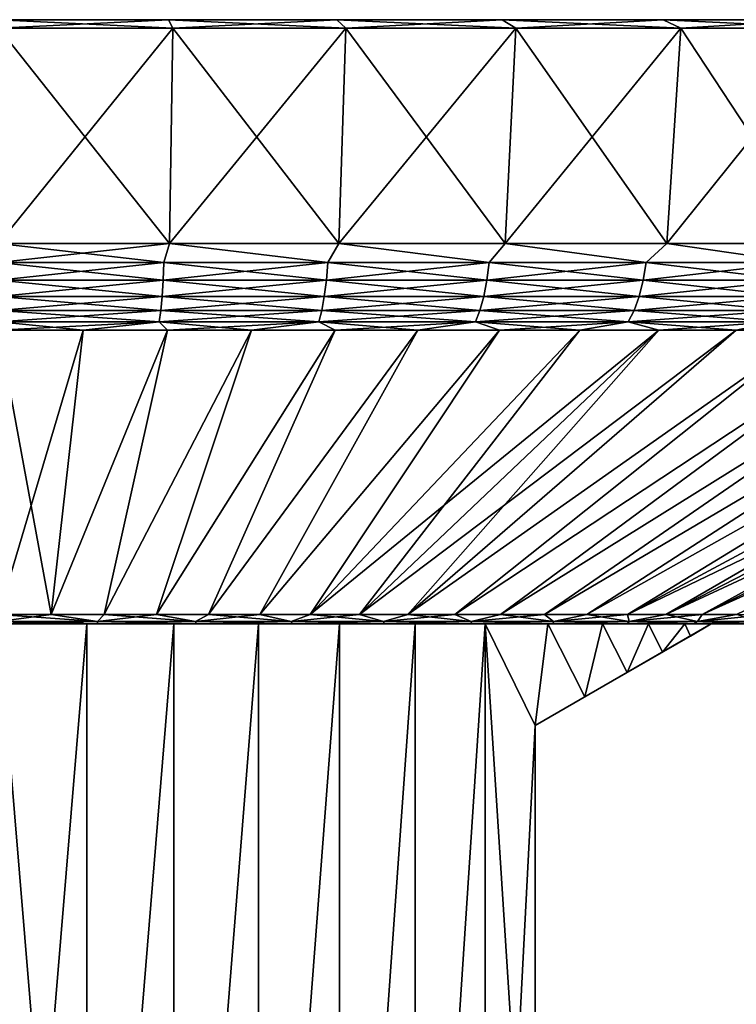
# Model space of a CAD drawing. Header units: metres. Extents: x -109 to 109, y -314 to 82.
# Tile 189 of 191: x 77 to 90, y 64 to 82. Entities that reach past the tile are written whole.
import ezdxf

# ---------------------------------------------------------------- set-up
doc = ezdxf.new("R2010")
doc.units = ezdxf.units.M
doc.layers.add('solid_504261_XXX', color=7, linetype='CONTINUOUS')

msp = doc.modelspace()

# ---------------------------------------------------------------- linework, layer by layer
at = {"layer": 'solid_504261_XXX'}
for points in [[(79.655952, 81.5, 216.052994), (76.647499, 81.5, 152.89769), (76.647499, 81.5, 216.196304)], [(79.655952, 81.5, 153.041016), (76.647499, 81.349998, 152.046997), (76.647499, 81.5, 152.89769)], [(79.655952, 81.5, 153.041016), (76.647499, 81.5, 152.89769), (79.655952, 81.5, 216.052994)], [(79.736832, 81.349998, 216.899841), (76.647499, 81.5, 216.196304), (76.647499, 81.349998, 217.046997)], [(79.655952, 81.5, 216.052994), (76.647499, 81.5, 216.196304), (79.736832, 81.349998, 216.899841)], [(79.655952, 81.5, 153.041016), (79.736832, 81.349998, 152.194168), (76.647499, 81.349998, 152.046997)], [(79.655952, 81.5, 153.041016), (82.637184, 81.5, 153.469635), (79.736832, 81.349998, 152.194168)], [(79.655952, 81.5, 216.052994), (79.736832, 81.349998, 216.899841), (82.798141, 81.349998, 216.459686)], [(82.637184, 81.5, 215.624359), (79.655952, 81.5, 216.052994), (82.798141, 81.349998, 216.459686)], [(79.655952, 81.5, 153.041016), (79.655952, 81.5, 216.052994), (82.637184, 81.5, 215.624359)], [(79.655952, 81.5, 153.041016), (82.637184, 81.5, 215.624359), (82.637184, 81.5, 153.469635)], [(82.637184, 81.5, 153.469635), (82.798141, 81.349998, 152.634308), (79.736832, 81.349998, 152.194168)], [(82.637184, 81.5, 153.469635), (85.564133, 81.5, 154.179718), (82.798141, 81.349998, 152.634308)], [(82.637184, 81.5, 215.624359), (82.798141, 81.349998, 216.459686), (85.803833, 81.349998, 215.730515)], [(85.564133, 81.5, 214.914276), (82.637184, 81.5, 215.624359), (85.803833, 81.349998, 215.730515)], [(82.637184, 81.5, 153.469635), (82.637184, 81.5, 215.624359), (85.564133, 81.5, 214.914276)], [(82.637184, 81.5, 153.469635), (85.564133, 81.5, 214.914276), (85.564133, 81.5, 154.179718)], [(85.564133, 81.5, 154.179718), (85.803833, 81.349998, 153.36348), (82.798141, 81.349998, 152.634308)], [(85.564133, 81.5, 154.179718), (88.410378, 81.5, 155.16481), (85.803833, 81.349998, 153.36348)], [(85.564133, 81.5, 214.914276), (85.803833, 81.349998, 215.730515), (88.726486, 81.349998, 214.718979)], [(88.410378, 81.5, 213.929199), (85.564133, 81.5, 214.914276), (88.726486, 81.349998, 214.718979)], [(85.564133, 81.5, 154.179718), (85.564133, 81.5, 214.914276), (88.410378, 81.5, 213.929199)], [(85.564133, 81.5, 154.179718), (88.410378, 81.5, 213.929199), (88.410378, 81.5, 155.16481)], [(88.410378, 81.5, 155.16481), (88.726486, 81.349998, 154.375031), (85.803833, 81.349998, 153.36348)], [(88.410378, 81.5, 155.16481), (91.15004, 81.5, 156.415985), (88.726486, 81.349998, 154.375031)], [(88.410378, 81.5, 213.929199), (88.726486, 81.349998, 214.718979), (91.539902, 81.349998, 213.434128)], [(91.15004, 81.5, 212.678024), (88.410378, 81.5, 213.929199), (91.539902, 81.349998, 213.434128)], [(88.410378, 81.5, 155.16481), (88.410378, 81.5, 213.929199), (91.15004, 81.5, 212.678024)], [(88.410378, 81.5, 155.16481), (91.15004, 81.5, 212.678024), (91.15004, 81.5, 156.415985)], [(91.15004, 81.5, 156.415985), (91.539902, 81.349998, 155.659866), (88.726486, 81.349998, 154.375031)], [(79.672913, 77.537155, 216.230576), (76.647499, 81.349998, 217.046997), (76.647499, 77.537155, 216.374695)], [(79.672913, 77.537155, 216.230576), (79.736832, 81.349998, 216.899841), (76.647499, 81.349998, 217.046997)], [(79.736832, 81.349998, 152.194168), (76.647499, 77.537155, 152.719299), (76.647499, 81.349998, 152.046997)], [(79.672913, 77.537155, 152.863419), (76.647499, 77.537155, 152.719299), (79.736832, 81.349998, 152.194168)], [(79.672913, 77.537155, 152.863419), (79.736832, 81.349998, 152.194168), (82.798141, 81.349998, 152.634308)], [(82.670921, 77.537155, 153.294479), (79.672913, 77.537155, 152.863419), (82.798141, 81.349998, 152.634308)], [(79.672913, 77.537155, 216.230576), (82.670921, 77.537155, 215.79953), (79.736832, 81.349998, 216.899841)], [(82.670921, 77.537155, 215.79953), (82.798141, 81.349998, 216.459686), (79.736832, 81.349998, 216.899841)], [(82.670921, 77.537155, 153.294479), (82.798141, 81.349998, 152.634308), (85.803833, 81.349998, 153.36348)], [(85.614388, 77.537155, 154.008545), (82.670921, 77.537155, 153.294479), (85.803833, 81.349998, 153.36348)], [(82.670921, 77.537155, 215.79953), (85.614395, 77.537155, 215.085449), (82.798141, 81.349998, 216.459686)], [(85.614395, 77.537155, 215.085449), (85.803833, 81.349998, 215.730515), (82.798141, 81.349998, 216.459686)], [(85.614388, 77.537155, 154.008545), (85.803833, 81.349998, 153.36348), (88.726486, 81.349998, 154.375031)], [(88.476654, 77.537155, 154.999191), (85.614388, 77.537155, 154.008545), (88.726486, 81.349998, 154.375031)], [(85.614395, 77.537155, 215.085449), (88.476654, 77.537155, 214.094818), (85.803833, 81.349998, 215.730515)], [(88.476654, 77.537155, 214.094818), (88.726486, 81.349998, 214.718979), (85.803833, 81.349998, 215.730515)], [(88.476654, 77.537155, 154.999191), (88.726486, 81.349998, 154.375031), (91.539902, 81.349998, 155.659866)], [(91.231789, 77.537155, 156.257416), (88.476654, 77.537155, 154.999191), (91.539902, 81.349998, 155.659866)], [(88.476654, 77.537155, 214.094818), (91.231789, 77.537155, 212.836578), (88.726486, 81.349998, 214.718979)], [(91.231789, 77.537155, 212.836578), (91.539902, 81.349998, 213.434128), (88.726486, 81.349998, 214.718979)], [(79.575905, 77.201729, 216.149551), (79.672913, 77.537155, 216.230576), (76.647499, 77.537155, 216.374695)], [(79.575905, 77.201729, 216.149551), (76.647499, 77.537155, 216.374695), (76.647499, 77.201729, 216.284943)], [(76.647499, 77.201729, 152.809067), (76.647499, 77.537155, 152.719299), (79.672913, 77.537155, 152.863419)], [(76.647499, 77.201729, 152.809067), (79.672913, 77.537155, 152.863419), (79.575905, 77.201729, 152.944443)], [(79.575905, 77.201729, 152.944443), (79.672913, 77.537155, 152.863419), (82.479332, 77.201729, 153.349457)], [(82.479332, 77.201729, 215.744537), (79.672913, 77.537155, 216.230576), (79.575905, 77.201729, 216.149551)], [(82.479332, 77.201729, 153.349457), (79.672913, 77.537155, 152.863419), (82.670921, 77.537155, 153.294479)], [(82.479332, 77.201729, 215.744537), (82.670921, 77.537155, 215.79953), (79.672913, 77.537155, 216.230576)], [(82.479332, 77.201729, 153.349457), (82.670921, 77.537155, 153.294479), (85.333, 77.201729, 154.02063)], [(85.333, 77.201729, 215.073364), (82.670921, 77.537155, 215.79953), (82.479332, 77.201729, 215.744537)], [(85.333, 77.201729, 154.02063), (82.670921, 77.537155, 153.294479), (85.614388, 77.537155, 154.008545)], [(85.333, 77.201729, 215.073364), (85.614395, 77.537155, 215.085449), (82.670921, 77.537155, 215.79953)], [(85.333, 77.201729, 154.02063), (85.614388, 77.537155, 154.008545), (88.112564, 77.201729, 154.952255)], [(88.112564, 77.201729, 214.141754), (85.614395, 77.537155, 215.085449), (85.333, 77.201729, 215.073364)], [(88.112564, 77.201729, 154.952255), (85.614388, 77.537155, 154.008545), (88.476654, 77.537155, 154.999191)], [(88.112564, 77.201729, 214.141754), (88.476654, 77.537155, 214.094818), (85.614395, 77.537155, 215.085449)], [(88.112564, 77.201729, 154.952255), (88.476654, 77.537155, 154.999191), (90.794319, 77.201729, 156.136368)], [(90.794319, 77.201729, 212.957642), (88.476654, 77.537155, 214.094818), (88.112564, 77.201729, 214.141754)], [(90.794319, 77.201729, 156.136368), (88.476654, 77.537155, 154.999191), (91.231789, 77.537155, 156.257416)], [(90.794319, 77.201729, 212.957642), (91.231789, 77.537155, 212.836578), (88.476654, 77.537155, 214.094818)], [(76.647499, 77.201729, 216.284943), (76.647499, 76.885361, 216.13765), (79.562317, 76.885361, 216.002899)], [(79.575905, 77.201729, 216.149551), (76.647499, 77.201729, 216.284943), (79.562317, 76.885361, 216.002899)], [(79.575905, 77.201729, 152.944443), (79.562317, 76.885361, 153.09111), (76.647499, 76.885361, 152.956345)], [(76.647499, 77.201729, 152.809067), (79.575905, 77.201729, 152.944443), (76.647499, 76.885361, 152.956345)], [(79.575905, 77.201729, 216.149551), (79.562317, 76.885361, 216.002899), (82.452271, 76.885361, 215.599762)], [(82.479332, 77.201729, 153.349457), (82.452271, 76.885361, 153.494232), (79.562317, 76.885361, 153.09111)], [(79.575905, 77.201729, 152.944443), (82.479332, 77.201729, 153.349457), (79.562317, 76.885361, 153.09111)], [(82.479332, 77.201729, 215.744537), (79.575905, 77.201729, 216.149551), (82.452271, 76.885361, 215.599762)], [(82.479332, 77.201729, 215.744537), (82.452271, 76.885361, 215.599762), (85.292694, 76.885361, 214.931702)], [(85.333, 77.201729, 154.02063), (85.292694, 76.885361, 154.162308), (82.452271, 76.885361, 153.494232)], [(82.479332, 77.201729, 153.349457), (85.333, 77.201729, 154.02063), (82.452271, 76.885361, 153.494232)], [(85.333, 77.201729, 215.073364), (82.479332, 77.201729, 215.744537), (85.292694, 76.885361, 214.931702)], [(85.333, 77.201729, 215.073364), (85.292694, 76.885361, 214.931702), (88.059357, 76.885361, 214.00441)], [(88.112564, 77.201729, 154.952255), (88.059357, 76.885361, 155.0896), (85.292694, 76.885361, 154.162308)], [(85.333, 77.201729, 154.02063), (88.112564, 77.201729, 154.952255), (85.292694, 76.885361, 154.162308)], [(88.112564, 77.201729, 214.141754), (85.333, 77.201729, 215.073364), (88.059357, 76.885361, 214.00441)], [(88.112564, 77.201729, 214.141754), (88.059357, 76.885361, 214.00441), (90.728668, 76.885361, 212.82579)], [(90.794319, 77.201729, 156.136368), (90.728668, 76.885361, 156.268204), (88.059357, 76.885361, 155.0896)], [(88.112564, 77.201729, 154.952255), (90.794319, 77.201729, 156.136368), (88.059357, 76.885361, 155.0896)], [(90.794319, 77.201729, 212.957642), (88.112564, 77.201729, 214.141754), (90.728668, 76.885361, 212.82579)], [(76.647499, 76.885361, 216.13765), (76.647499, 76.599411, 215.937622), (79.543861, 76.599411, 215.803711)], [(79.562317, 76.885361, 216.002899), (76.647499, 76.885361, 216.13765), (79.543861, 76.599411, 215.803711)], [(79.562317, 76.885361, 153.09111), (79.543861, 76.599411, 153.290298), (76.647499, 76.599411, 153.156387)], [(76.647499, 76.885361, 152.956345), (79.562317, 76.885361, 153.09111), (76.647499, 76.599411, 153.156387)], [(79.562317, 76.885361, 216.002899), (79.543861, 76.599411, 215.803711), (82.415512, 76.599411, 215.403137)], [(82.452271, 76.885361, 153.494232), (82.415512, 76.599411, 153.690872), (79.543861, 76.599411, 153.290298)], [(79.562317, 76.885361, 153.09111), (82.452271, 76.885361, 153.494232), (79.543861, 76.599411, 153.290298)], [(82.452271, 76.885361, 215.599762), (79.562317, 76.885361, 216.002899), (82.415512, 76.599411, 215.403137)], [(82.452271, 76.885361, 215.599762), (82.415512, 76.599411, 215.403137), (85.237953, 76.599411, 214.739304)], [(85.292694, 76.885361, 154.162308), (85.237953, 76.599411, 154.354706), (82.415512, 76.599411, 153.690872)], [(82.452271, 76.885361, 153.494232), (85.292694, 76.885361, 154.162308), (82.415512, 76.599411, 153.690872)], [(85.292694, 76.885361, 214.931702), (82.452271, 76.885361, 215.599762), (85.237953, 76.599411, 214.739304)], [(85.292694, 76.885361, 214.931702), (85.237953, 76.599411, 214.739304), (87.987099, 76.599411, 213.817871)], [(88.059357, 76.885361, 155.0896), (87.987099, 76.599411, 155.276123), (85.237953, 76.599411, 154.354706)], [(85.292694, 76.885361, 154.162308), (88.059357, 76.885361, 155.0896), (85.237953, 76.599411, 154.354706)], [(88.059357, 76.885361, 214.00441), (85.292694, 76.885361, 214.931702), (87.987099, 76.599411, 213.817871)], [(88.059357, 76.885361, 214.00441), (87.987099, 76.599411, 213.817871), (90.639503, 76.599411, 212.646729)], [(90.728668, 76.885361, 156.268204), (90.639503, 76.599411, 156.447281), (87.987099, 76.599411, 155.276123)], [(88.059357, 76.885361, 155.0896), (90.728668, 76.885361, 156.268204), (87.987099, 76.599411, 155.276123)], [(90.728668, 76.885361, 212.82579), (88.059357, 76.885361, 214.00441), (90.639503, 76.599411, 212.646729)], [(76.647499, 76.599411, 215.937622), (76.647499, 76.352592, 215.690918), (79.521095, 76.352592, 215.55806)], [(79.543861, 76.599411, 215.803711), (76.647499, 76.599411, 215.937622), (79.521095, 76.352592, 215.55806)], [(79.543861, 76.599411, 153.290298), (79.521095, 76.352592, 153.535934), (76.647499, 76.352592, 153.403076)], [(76.647499, 76.599411, 153.156387), (79.543861, 76.599411, 153.290298), (76.647499, 76.352592, 153.403076)], [(79.543861, 76.599411, 215.803711), (79.521095, 76.352592, 215.55806), (82.370178, 76.352592, 215.160629)], [(82.415512, 76.599411, 153.690872), (82.370178, 76.352592, 153.933365), (79.521095, 76.352592, 153.535934)], [(79.543861, 76.599411, 153.290298), (82.415512, 76.599411, 153.690872), (79.521095, 76.352592, 153.535934)], [(82.415512, 76.599411, 215.403137), (79.543861, 76.599411, 215.803711), (82.370178, 76.352592, 215.160629)], [(82.415512, 76.599411, 215.403137), (82.370178, 76.352592, 215.160629), (85.170441, 76.352592, 214.502014)], [(85.237953, 76.599411, 154.354706), (85.170441, 76.352592, 154.59198), (82.370178, 76.352592, 153.933365)], [(82.415512, 76.599411, 153.690872), (85.237953, 76.599411, 154.354706), (82.370178, 76.352592, 153.933365)], [(85.237953, 76.599411, 214.739304), (82.415512, 76.599411, 215.403137), (85.170441, 76.352592, 214.502014)], [(85.237953, 76.599411, 214.739304), (85.170441, 76.352592, 214.502014), (87.89798, 76.352592, 213.587845)], [(87.987099, 76.599411, 155.276123), (87.89798, 76.352592, 155.506165), (85.170441, 76.352592, 154.59198)], [(85.237953, 76.599411, 154.354706), (87.987099, 76.599411, 155.276123), (85.170441, 76.352592, 154.59198)], [(87.987099, 76.599411, 213.817871), (85.237953, 76.599411, 214.739304), (87.89798, 76.352592, 213.587845)], [(87.987099, 76.599411, 213.817871), (87.89798, 76.352592, 213.587845), (90.529541, 76.352592, 212.425888)], [(90.639503, 76.599411, 156.447281), (90.529541, 76.352592, 156.668106), (87.89798, 76.352592, 155.506165)], [(87.987099, 76.599411, 155.276123), (90.639503, 76.599411, 156.447281), (87.89798, 76.352592, 155.506165)], [(90.639503, 76.599411, 212.646729), (87.987099, 76.599411, 213.817871), (90.529541, 76.352592, 212.425888)], [(76.647499, 76.352592, 215.690918), (76.647499, 76.152405, 215.405075), (79.49472, 76.152405, 215.273438)], [(79.521095, 76.352592, 215.55806), (76.647499, 76.352592, 215.690918), (79.49472, 76.152405, 215.273438)], [(79.521095, 76.352592, 153.535934), (79.49472, 76.152405, 153.820557), (76.647499, 76.152405, 153.688919)], [(76.647499, 76.352592, 153.403076), (79.521095, 76.352592, 153.535934), (76.647499, 76.152405, 153.688919)], [(79.521095, 76.352592, 215.55806), (79.49472, 76.152405, 215.273438), (82.317657, 76.152405, 214.879654)], [(82.370178, 76.352592, 153.933365), (82.317657, 76.152405, 154.21434), (79.49472, 76.152405, 153.820557)], [(79.521095, 76.352592, 153.535934), (82.370178, 76.352592, 153.933365), (79.49472, 76.152405, 153.820557)], [(82.370178, 76.352592, 215.160629), (79.521095, 76.352592, 215.55806), (82.317657, 76.152405, 214.879654)], [(82.370178, 76.352592, 215.160629), (82.317657, 76.152405, 214.879654), (85.092216, 76.152405, 214.227097)], [(85.170441, 76.352592, 154.59198), (85.092216, 76.152405, 154.866913), (82.317657, 76.152405, 154.21434)], [(82.370178, 76.352592, 153.933365), (85.170441, 76.352592, 154.59198), (82.317657, 76.152405, 154.21434)], [(85.170441, 76.352592, 214.502014), (82.370178, 76.352592, 215.160629), (85.092216, 76.152405, 214.227097)], [(85.170441, 76.352592, 214.502014), (85.092216, 76.152405, 214.227097), (87.794724, 76.152405, 213.321304)], [(87.89798, 76.352592, 155.506165), (87.794724, 76.152405, 155.772705), (85.092216, 76.152405, 154.866913)], [(85.170441, 76.352592, 154.59198), (87.89798, 76.352592, 155.506165), (85.092216, 76.152405, 154.866913)], [(87.89798, 76.352592, 213.587845), (85.170441, 76.352592, 214.502014), (87.794724, 76.152405, 213.321304)], [(87.89798, 76.352592, 213.587845), (87.794724, 76.152405, 213.321304), (90.40213, 76.152405, 212.170013)], [(90.529541, 76.352592, 156.668106), (90.40213, 76.152405, 156.923981), (87.794724, 76.152405, 155.772705)], [(87.89798, 76.352592, 155.506165), (90.529541, 76.352592, 156.668106), (87.794724, 76.152405, 155.772705)], [(90.529541, 76.352592, 212.425888), (87.89798, 76.352592, 213.587845), (90.40213, 76.152405, 212.170013)], [(79.49472, 76.152405, 153.820557), (78.146072, 76.005066, 154.041672), (76.647499, 76.005066, 154.004883)], [(76.647499, 76.152405, 153.688919), (79.49472, 76.152405, 153.820557), (76.647499, 76.005066, 154.004883)], [(76.647499, 76.152405, 215.405075), (76.647499, 76.005066, 215.089111), (78.146088, 76.005066, 215.052338)], [(79.49472, 76.152405, 215.273438), (76.647499, 76.152405, 215.405075), (78.146088, 76.005066, 215.052338)], [(79.49472, 76.152405, 153.820557), (79.64106, 76.005066, 154.151947), (78.146072, 76.005066, 154.041672)], [(79.49472, 76.152405, 215.273438), (78.146088, 76.005066, 215.052338), (79.641083, 76.005066, 214.942062)], [(79.49472, 76.152405, 215.273438), (79.641083, 76.005066, 214.942062), (81.128883, 76.005066, 214.75856)], [(82.317657, 76.152405, 214.879654), (79.49472, 76.152405, 215.273438), (81.128883, 76.005066, 214.75856)], [(79.49472, 76.152405, 153.820557), (82.317657, 76.152405, 154.21434), (79.64106, 76.005066, 154.151947)], [(82.317657, 76.152405, 154.21434), (81.12886, 76.005066, 154.335434), (79.64106, 76.005066, 154.151947)], [(82.317657, 76.152405, 154.21434), (82.605881, 76.005066, 154.591721), (81.12886, 76.005066, 154.335434)], [(82.317657, 76.152405, 214.879654), (81.128883, 76.005066, 214.75856), (82.605904, 76.005066, 214.502274)], [(82.317657, 76.152405, 214.879654), (82.605904, 76.005066, 214.502274), (84.068565, 76.005066, 214.173828)], [(85.092216, 76.152405, 214.227097), (82.317657, 76.152405, 214.879654), (84.068565, 76.005066, 214.173828)], [(82.317657, 76.152405, 154.21434), (85.092216, 76.152405, 154.866913), (82.605881, 76.005066, 154.591721)], [(85.092216, 76.152405, 154.866913), (84.06855, 76.005066, 154.920166), (82.605881, 76.005066, 154.591721)], [(85.092216, 76.152405, 154.866913), (85.513344, 76.005066, 155.319992), (84.06855, 76.005066, 154.920166)], [(85.092216, 76.152405, 214.227097), (84.068565, 76.005066, 214.173828), (85.513359, 76.005066, 213.774002)], [(85.092216, 76.152405, 214.227097), (85.513359, 76.005066, 213.774002), (86.93679, 76.005066, 213.303772)], [(87.794724, 76.152405, 213.321304), (85.092216, 76.152405, 214.227097), (86.93679, 76.005066, 213.303772)], [(85.092216, 76.152405, 154.866913), (87.794724, 76.152405, 155.772705), (85.513344, 76.005066, 155.319992)], [(87.794724, 76.152405, 155.772705), (86.936775, 76.005066, 155.790237), (85.513344, 76.005066, 155.319992)], [(87.794724, 76.152405, 155.772705), (88.335411, 76.005066, 156.329742), (86.936775, 76.005066, 155.790237)], [(87.794724, 76.152405, 213.321304), (86.93679, 76.005066, 213.303772), (88.335426, 76.005066, 212.764252)], [(87.794724, 76.152405, 213.321304), (88.335426, 76.005066, 212.764252), (89.705902, 76.005066, 212.156769)], [(90.40213, 76.152405, 212.170013), (87.794724, 76.152405, 213.321304), (89.705902, 76.005066, 212.156769)], [(87.794724, 76.152405, 155.772705), (90.40213, 76.152405, 156.923981), (88.335411, 76.005066, 156.329742)], [(90.40213, 76.152405, 156.923981), (89.705894, 76.005066, 156.937225), (88.335411, 76.005066, 156.329742)], [(90.40213, 76.152405, 156.923981), (91.044907, 76.005066, 157.611237), (89.705894, 76.005066, 156.937225)], [(90.40213, 76.152405, 212.170013), (89.705902, 76.005066, 212.156769), (91.044922, 76.005066, 211.482758)], [(77.584152, 70.968864, 201.225967), (76.647499, 76.005066, 215.089111), (76.647499, 70.968864, 201.252243)], [(78.146072, 76.005066, 154.041672), (76.647499, 70.968864, 167.841751), (76.647499, 76.005066, 154.004883)], [(78.146072, 76.005066, 154.041672), (77.584145, 70.968864, 167.868027), (76.647499, 70.968864, 167.841751)], [(78.146088, 76.005066, 215.052338), (76.647499, 76.005066, 215.089111), (77.584152, 70.968864, 201.225967)], [(79.64106, 76.005066, 154.151947), (78.517853, 70.968864, 167.946793), (77.584145, 70.968864, 167.868027)], [(78.146072, 76.005066, 154.041672), (79.64106, 76.005066, 154.151947), (77.584145, 70.968864, 167.868027)], [(79.641083, 76.005066, 214.942062), (77.584152, 70.968864, 201.225967), (78.517868, 70.968864, 201.147217)], [(79.641083, 76.005066, 214.942062), (78.146088, 76.005066, 215.052338), (77.584152, 70.968864, 201.225967)], [(81.12886, 76.005066, 154.335434), (79.445694, 70.968864, 168.077774), (78.517853, 70.968864, 167.946793)], [(79.64106, 76.005066, 154.151947), (81.12886, 76.005066, 154.335434), (78.517853, 70.968864, 167.946793)], [(81.128883, 76.005066, 214.75856), (78.517868, 70.968864, 201.147217), (79.445717, 70.968864, 201.01622)], [(81.128883, 76.005066, 214.75856), (79.641083, 76.005066, 214.942062), (78.517868, 70.968864, 201.147217)], [(82.605881, 76.005066, 154.591721), (80.364746, 70.968864, 168.260574), (79.445694, 70.968864, 168.077774)], [(81.12886, 76.005066, 154.335434), (82.605881, 76.005066, 154.591721), (79.445694, 70.968864, 168.077774)], [(82.605904, 76.005066, 214.502274), (79.445717, 70.968864, 201.01622), (80.364754, 70.968864, 200.83342)], [(82.605904, 76.005066, 214.502274), (81.128883, 76.005066, 214.75856), (79.445717, 70.968864, 201.01622)], [(84.06855, 76.005066, 154.920166), (81.272095, 70.968864, 168.494629), (80.364746, 70.968864, 168.260574)], [(82.605881, 76.005066, 154.591721), (84.06855, 76.005066, 154.920166), (80.364746, 70.968864, 168.260574)], [(84.068565, 76.005066, 214.173828), (80.364754, 70.968864, 200.83342), (81.27211, 70.968864, 200.599365)], [(84.068565, 76.005066, 214.173828), (82.605904, 76.005066, 214.502274), (80.364754, 70.968864, 200.83342)], [(85.513344, 76.005066, 155.319992), (82.164894, 70.968864, 168.77919), (81.272095, 70.968864, 168.494629)], [(84.06855, 76.005066, 154.920166), (85.513344, 76.005066, 155.319992), (81.272095, 70.968864, 168.494629)], [(85.513359, 76.005066, 213.774002), (81.27211, 70.968864, 200.599365), (82.164909, 70.968864, 200.314804)], [(85.513359, 76.005066, 213.774002), (84.068565, 76.005066, 214.173828), (81.27211, 70.968864, 200.599365)], [(88.335411, 76.005066, 156.329742), (83.040337, 70.968864, 169.113373), (82.164894, 70.968864, 168.77919)], [(86.936775, 76.005066, 155.790237), (88.335411, 76.005066, 156.329742), (82.164894, 70.968864, 168.77919)], [(85.513344, 76.005066, 155.319992), (86.936775, 76.005066, 155.790237), (82.164894, 70.968864, 168.77919)], [(86.93679, 76.005066, 213.303772), (82.164909, 70.968864, 200.314804), (83.040344, 70.968864, 199.980621)], [(86.93679, 76.005066, 213.303772), (85.513359, 76.005066, 213.774002), (82.164909, 70.968864, 200.314804)], [(89.705894, 76.005066, 156.937225), (83.895653, 70.968864, 169.496094), (83.040337, 70.968864, 169.113373)], [(88.335411, 76.005066, 156.329742), (89.705894, 76.005066, 156.937225), (83.040337, 70.968864, 169.113373)], [(88.335426, 76.005066, 212.764252), (83.040344, 70.968864, 199.980621), (83.89566, 70.968864, 199.5979)], [(88.335426, 76.005066, 212.764252), (86.93679, 76.005066, 213.303772), (83.040344, 70.968864, 199.980621)], [(91.044907, 76.005066, 157.611237), (84.728165, 70.968864, 169.926193), (83.895653, 70.968864, 169.496094)], [(89.705894, 76.005066, 156.937225), (91.044907, 76.005066, 157.611237), (83.895653, 70.968864, 169.496094)], [(91.044922, 76.005066, 211.482758), (83.89566, 70.968864, 199.5979), (84.728172, 70.968864, 199.167801)], [(89.705902, 76.005066, 212.156769), (88.335426, 76.005066, 212.764252), (83.89566, 70.968864, 199.5979)], [(91.044922, 76.005066, 211.482758), (89.705902, 76.005066, 212.156769), (83.89566, 70.968864, 199.5979)], [(92.349236, 76.005066, 158.350128), (85.535248, 70.968864, 170.402283), (84.728165, 70.968864, 169.926193)], [(91.044907, 76.005066, 157.611237), (92.349236, 76.005066, 158.350128), (84.728165, 70.968864, 169.926193)], [(92.349251, 76.005066, 210.743866), (84.728172, 70.968864, 199.167801), (85.535255, 70.968864, 198.691727)], [(92.349251, 76.005066, 210.743866), (91.044922, 76.005066, 211.482758), (84.728172, 70.968864, 199.167801)], [(93.615746, 76.005066, 159.15213), (86.314369, 70.968864, 170.922867), (85.535248, 70.968864, 170.402283)], [(92.349236, 76.005066, 158.350128), (93.615746, 76.005066, 159.15213), (85.535248, 70.968864, 170.402283)], [(93.615761, 76.005066, 209.941864), (85.535255, 70.968864, 198.691727), (86.314377, 70.968864, 198.171127)], [(93.615761, 76.005066, 209.941864), (92.349251, 76.005066, 210.743866), (85.535255, 70.968864, 198.691727)], [(94.841377, 76.005066, 160.015305), (87.063072, 70.968864, 171.486328), (86.314369, 70.968864, 170.922867)], [(93.615746, 76.005066, 159.15213), (94.841377, 76.005066, 160.015305), (86.314369, 70.968864, 170.922867)], [(94.841393, 76.005066, 209.078674), (86.314377, 70.968864, 198.171127), (87.06308, 70.968864, 197.607666)], [(94.841393, 76.005066, 209.078674), (93.615761, 76.005066, 209.941864), (86.314377, 70.968864, 198.171127)], [(96.023178, 76.005066, 160.937592), (87.778999, 70.968864, 172.090881), (87.063072, 70.968864, 171.486328)], [(94.841377, 76.005066, 160.015305), (96.023178, 76.005066, 160.937592), (87.063072, 70.968864, 171.486328)], [(96.023193, 76.005066, 208.156403), (87.06308, 70.968864, 197.607666), (87.779007, 70.968864, 197.003113)], [(96.023193, 76.005066, 208.156403), (94.841393, 76.005066, 209.078674), (87.06308, 70.968864, 197.607666)], [(98.244011, 76.005066, 162.950439), (88.459908, 70.968864, 172.734619), (87.778999, 70.968864, 172.090881)], [(97.158302, 76.005066, 161.916748), (98.244011, 76.005066, 162.950439), (87.778999, 70.968864, 172.090881)], [(96.023178, 76.005066, 160.937592), (97.158302, 76.005066, 161.916748), (87.778999, 70.968864, 172.090881)], [(97.15831, 76.005066, 207.177231), (87.779007, 70.968864, 197.003113), (88.459915, 70.968864, 196.359375)], [(97.15831, 76.005066, 207.177231), (96.023193, 76.005066, 208.156403), (87.779007, 70.968864, 197.003113)], [(99.277687, 76.005066, 164.036133), (89.103645, 70.968864, 173.415527), (88.459908, 70.968864, 172.734619)], [(98.244011, 76.005066, 162.950439), (99.277687, 76.005066, 164.036133), (88.459908, 70.968864, 172.734619)], [(98.244019, 76.005066, 206.143555), (88.459915, 70.968864, 196.359375), (89.103653, 70.968864, 195.678467)], [(98.244019, 76.005066, 206.143555), (97.15831, 76.005066, 207.177231), (88.459915, 70.968864, 196.359375)], [(100.256851, 76.005066, 165.171249), (89.708199, 70.968864, 174.131454), (89.103645, 70.968864, 173.415527)], [(99.277687, 76.005066, 164.036133), (100.256851, 76.005066, 165.171249), (89.103645, 70.968864, 173.415527)], [(100.256859, 76.005066, 203.922729), (89.103653, 70.968864, 195.678467), (89.708199, 70.968864, 194.96254)], [(99.277702, 76.005066, 205.057846), (98.244019, 76.005066, 206.143555), (89.103653, 70.968864, 195.678467)], [(100.256859, 76.005066, 203.922729), (99.277702, 76.005066, 205.057846), (89.103653, 70.968864, 195.678467)], [(78.402687, 70.842537, 200.685638), (77.584152, 70.968864, 201.225967), (76.647499, 70.968864, 201.252243)], [(78.402687, 70.842537, 200.685638), (76.647499, 70.968864, 201.252243), (76.647499, 70.842537, 200.780807)], [(76.647499, 70.842537, 168.313187), (76.647499, 70.968864, 167.841751), (77.584145, 70.968864, 167.868027)], [(76.647499, 70.842537, 168.313187), (77.584145, 70.968864, 167.868027), (78.402687, 70.842537, 168.408356)], [(78.402687, 70.842537, 168.408356), (77.584145, 70.968864, 167.868027), (78.517853, 70.968864, 167.946793)], [(78.402687, 70.842537, 200.685638), (78.517868, 70.968864, 201.147217), (77.584152, 70.968864, 201.225967)], [(78.402687, 70.842537, 168.408356), (78.517853, 70.968864, 167.946793), (79.445694, 70.968864, 168.077774)], [(78.402687, 70.842537, 168.408356), (79.445694, 70.968864, 168.077774), (80.137291, 70.842537, 168.692734)], [(80.137291, 70.842537, 200.401276), (78.517868, 70.968864, 201.147217), (78.402687, 70.842537, 200.685638)], [(80.137291, 70.842537, 200.401276), (79.445717, 70.968864, 201.01622), (78.517868, 70.968864, 201.147217)], [(80.137291, 70.842537, 168.692734), (79.445694, 70.968864, 168.077774), (80.364746, 70.968864, 168.260574)], [(80.137291, 70.842537, 200.401276), (80.364754, 70.968864, 200.83342), (79.445717, 70.968864, 201.01622)], [(80.137291, 70.842537, 168.692734), (80.364746, 70.968864, 168.260574), (81.272095, 70.968864, 168.494629)], [(80.137291, 70.842537, 168.692734), (81.272095, 70.968864, 168.494629), (81.830978, 70.842537, 169.162979)], [(81.830978, 70.842537, 199.931015), (80.364754, 70.968864, 200.83342), (80.137291, 70.842537, 200.401276)], [(81.830978, 70.842537, 199.931015), (81.27211, 70.968864, 200.599365), (80.364754, 70.968864, 200.83342)], [(81.830978, 70.842537, 169.162979), (81.272095, 70.968864, 168.494629), (82.164894, 70.968864, 168.77919)], [(81.830978, 70.842537, 199.931015), (82.164909, 70.968864, 200.314804), (81.27211, 70.968864, 200.599365)], [(81.830978, 70.842537, 169.162979), (82.164894, 70.968864, 168.77919), (83.040337, 70.968864, 169.113373)], [(81.830978, 70.842537, 169.162979), (83.040337, 70.968864, 169.113373), (83.463898, 70.842537, 169.813599)], [(83.463898, 70.842537, 199.280411), (82.164909, 70.968864, 200.314804), (81.830978, 70.842537, 199.931015)], [(83.463898, 70.842537, 199.280411), (83.040344, 70.968864, 199.980621), (82.164909, 70.968864, 200.314804)], [(83.463898, 70.842537, 169.813599), (83.040337, 70.968864, 169.113373), (83.895653, 70.968864, 169.496094)], [(83.463898, 70.842537, 199.280411), (83.89566, 70.968864, 199.5979), (83.040344, 70.968864, 199.980621)], [(83.463898, 70.842537, 169.813599), (83.895653, 70.968864, 169.496094), (84.728165, 70.968864, 169.926193)], [(83.463898, 70.842537, 169.813599), (84.728165, 70.968864, 169.926193), (85.016899, 70.842537, 170.636948)], [(85.016899, 70.842537, 198.457062), (83.89566, 70.968864, 199.5979), (83.463898, 70.842537, 199.280411)], [(85.016899, 70.842537, 198.457062), (84.728172, 70.968864, 199.167801), (83.89566, 70.968864, 199.5979)], [(85.016899, 70.842537, 170.636948), (84.728165, 70.968864, 169.926193), (85.535248, 70.968864, 170.402283)], [(85.016899, 70.842537, 198.457062), (85.535255, 70.968864, 198.691727), (84.728172, 70.968864, 199.167801)], [(85.016899, 70.842537, 170.636948), (85.535248, 70.968864, 170.402283), (86.314369, 70.968864, 170.922867)], [(85.016899, 70.842537, 170.636948), (86.314369, 70.968864, 170.922867), (86.471779, 70.842537, 171.623383)], [(86.471779, 70.842537, 197.470627), (85.535255, 70.968864, 198.691727), (85.016899, 70.842537, 198.457062)], [(86.471779, 70.842537, 197.470627), (86.314377, 70.968864, 198.171127), (85.535255, 70.968864, 198.691727)], [(86.471779, 70.842537, 171.623383), (86.314369, 70.968864, 170.922867), (87.063072, 70.968864, 171.486328)], [(86.471779, 70.842537, 197.470627), (87.06308, 70.968864, 197.607666), (86.314377, 70.968864, 198.171127)], [(86.471779, 70.842537, 171.623383), (87.063072, 70.968864, 171.486328), (87.778999, 70.968864, 172.090881)], [(86.471779, 70.842537, 171.623383), (87.778999, 70.968864, 172.090881), (87.811478, 70.842537, 172.761322)], [(87.811478, 70.842537, 196.332672), (87.06308, 70.968864, 197.607666), (86.471779, 70.842537, 197.470627)], [(87.811478, 70.842537, 196.332672), (87.779007, 70.968864, 197.003113), (87.06308, 70.968864, 197.607666)], [(87.811478, 70.842537, 172.761322), (87.778999, 70.968864, 172.090881), (88.459908, 70.968864, 172.734619)], [(87.811478, 70.842537, 196.332672), (88.459915, 70.968864, 196.359375), (87.779007, 70.968864, 197.003113)], [(87.811478, 70.842537, 172.761322), (88.459908, 70.968864, 172.734619), (89.103645, 70.968864, 173.415527)], [(87.811478, 70.842537, 172.761322), (89.103645, 70.968864, 173.415527), (89.020294, 70.842537, 174.03746)], [(89.020294, 70.842537, 195.056549), (88.459915, 70.968864, 196.359375), (87.811478, 70.842537, 196.332672)], [(89.020294, 70.842537, 195.056549), (89.103653, 70.968864, 195.678467), (88.459915, 70.968864, 196.359375)], [(89.020294, 70.842537, 174.03746), (89.103645, 70.968864, 173.415527), (89.708199, 70.968864, 174.131454)], [(89.020294, 70.842537, 174.03746), (89.708199, 70.968864, 174.131454), (90.271652, 70.968864, 174.880157)], [(89.020294, 70.842537, 174.03746), (90.271652, 70.968864, 174.880157), (90.084045, 70.842537, 175.436798)], [(89.020294, 70.842537, 195.056549), (89.708199, 70.968864, 194.96254), (89.103653, 70.968864, 195.678467)], [(90.084045, 70.842537, 193.657196), (89.708199, 70.968864, 194.96254), (89.020294, 70.842537, 195.056549)], [(76.647499, 70.842537, 200.780807), (76.647499, 70.800003, 200.294586), (78.404404, 70.800003, 200.196243)], [(78.402687, 70.842537, 200.685638), (76.647499, 70.842537, 200.780807), (78.404404, 70.800003, 200.196243)], [(78.402687, 70.842537, 168.408356), (78.404327, 70.800003, 168.897736), (76.647499, 70.800003, 168.799408)], [(76.647499, 70.842537, 168.313187), (78.402687, 70.842537, 168.408356), (76.647499, 70.800003, 168.799408)], [(76.647499, 70.800003, 197.546982), (76.647499, 52, 197.546997), (78.214478, 52, 197.452209)], [(78.212769, 70.800003, 197.452423), (76.647499, 70.800003, 197.546982), (78.214478, 52, 197.452209)], [(76.647499, 70.800003, 200.294586), (76.647499, 70.800003, 197.546982), (78.212769, 70.800003, 197.452423)], [(78.404404, 70.800003, 200.196243), (76.647499, 70.800003, 200.294586), (78.212769, 70.800003, 197.452423)], [(78.212769, 70.800003, 171.641571), (78.214478, 52, 171.641785), (76.647499, 52, 171.546997)], [(76.647499, 70.800003, 171.547012), (78.212769, 70.800003, 171.641571), (76.647499, 52, 171.546997)], [(78.404327, 70.800003, 168.897736), (78.212769, 70.800003, 171.641571), (76.647499, 70.800003, 171.547012)], [(76.647499, 70.800003, 168.799408), (78.404327, 70.800003, 168.897736), (76.647499, 70.800003, 171.547012)], [(79.755249, 70.800003, 197.170059), (78.212769, 70.800003, 197.452423), (78.214478, 52, 197.452209)], [(78.404404, 70.800003, 200.196243), (78.212769, 70.800003, 197.452423), (79.755249, 70.800003, 197.170059)], [(78.212769, 70.800003, 171.641571), (79.755249, 70.800003, 171.92395), (78.214478, 52, 171.641785)], [(78.404327, 70.800003, 168.897736), (79.755249, 70.800003, 171.92395), (78.212769, 70.800003, 171.641571)], [(79.755249, 70.800003, 197.170059), (78.214478, 52, 197.452209), (79.758598, 52, 197.16925)], [(79.755249, 70.800003, 171.92395), (79.758598, 52, 171.924759), (78.214478, 52, 171.641785)], [(80.137291, 70.842537, 200.401276), (78.402687, 70.842537, 200.685638), (78.404404, 70.800003, 200.196243)], [(78.402687, 70.842537, 168.408356), (80.137291, 70.842537, 168.692734), (78.404327, 70.800003, 168.897736)], [(80.137291, 70.842537, 168.692734), (80.146355, 70.800003, 169.193024), (78.404327, 70.800003, 168.897736)], [(78.404327, 70.800003, 168.897736), (80.146355, 70.800003, 169.193024), (79.755249, 70.800003, 171.92395)], [(80.137291, 70.842537, 200.401276), (78.404404, 70.800003, 200.196243), (80.146446, 70.800003, 199.900955)], [(80.146446, 70.800003, 199.900955), (78.404404, 70.800003, 200.196243), (79.755249, 70.800003, 197.170059)], [(81.252525, 70.800003, 196.704041), (79.755249, 70.800003, 197.170059), (79.758598, 52, 197.16925)], [(80.146446, 70.800003, 199.900955), (79.755249, 70.800003, 197.170059), (81.252525, 70.800003, 196.704041)], [(79.755249, 70.800003, 171.92395), (81.252525, 70.800003, 172.389954), (79.758598, 52, 171.924759)], [(80.146355, 70.800003, 169.193024), (81.252525, 70.800003, 172.389954), (79.755249, 70.800003, 171.92395)], [(81.252525, 70.800003, 196.704041), (79.758598, 52, 197.16925), (81.257355, 52, 196.702209)], [(81.252525, 70.800003, 172.389954), (81.257355, 52, 172.391785), (79.758598, 52, 171.924759)], [(81.830978, 70.842537, 199.931015), (80.137291, 70.842537, 200.401276), (80.146446, 70.800003, 199.900955)], [(80.137291, 70.842537, 168.692734), (81.830978, 70.842537, 169.162979), (80.146355, 70.800003, 169.193024)], [(81.830978, 70.842537, 169.162979), (81.84449, 70.800003, 169.681671), (80.146355, 70.800003, 169.193024)], [(80.146355, 70.800003, 169.193024), (81.84449, 70.800003, 169.681671), (81.252525, 70.800003, 172.389954)], [(81.830978, 70.842537, 199.931015), (80.146446, 70.800003, 199.900955), (81.844574, 70.800003, 199.412292)], [(81.844574, 70.800003, 199.412292), (80.146446, 70.800003, 199.900955), (81.252525, 70.800003, 196.704041)], [(82.682785, 70.800003, 196.061127), (81.252525, 70.800003, 196.704041), (81.257355, 52, 196.702209)], [(81.844574, 70.800003, 199.412292), (81.252525, 70.800003, 196.704041), (82.682785, 70.800003, 196.061127)], [(81.252525, 70.800003, 172.389954), (82.682785, 70.800003, 173.032883), (81.257355, 52, 172.391785)], [(81.84449, 70.800003, 169.681671), (82.682785, 70.800003, 173.032883), (81.252525, 70.800003, 172.389954)], [(82.682785, 70.800003, 196.061127), (81.257355, 52, 196.702209), (82.688896, 52, 196.057938)], [(82.682785, 70.800003, 173.032883), (82.688896, 52, 173.036072), (81.257355, 52, 172.391785)], [(83.463898, 70.842537, 199.280411), (81.830978, 70.842537, 199.931015), (81.844574, 70.800003, 199.412292)], [(81.830978, 70.842537, 169.162979), (83.463898, 70.842537, 169.813599), (81.84449, 70.800003, 169.681671)], [(83.463898, 70.842537, 169.813599), (83.476196, 70.800003, 170.357025), (81.84449, 70.800003, 169.681671)], [(81.84449, 70.800003, 169.681671), (83.476196, 70.800003, 170.357025), (82.682785, 70.800003, 173.032883)], [(83.463898, 70.842537, 199.280411), (81.844574, 70.800003, 199.412292), (83.47628, 70.800003, 198.736938)], [(83.47628, 70.800003, 198.736938), (81.844574, 70.800003, 199.412292), (82.682785, 70.800003, 196.061127)], [(84.025246, 70.800003, 195.250687), (82.682785, 70.800003, 196.061127), (82.688896, 52, 196.057938)], [(83.47628, 70.800003, 198.736938), (82.682785, 70.800003, 196.061127), (84.025246, 70.800003, 195.250687)], [(82.682785, 70.800003, 173.032883), (84.025246, 70.800003, 173.843323), (82.688896, 52, 173.036072)], [(83.476196, 70.800003, 170.357025), (84.025246, 70.800003, 173.843323), (82.682785, 70.800003, 173.032883)], [(84.025246, 70.800003, 195.250687), (82.688896, 52, 196.057938), (84.032333, 52, 195.245789)], [(84.025246, 70.800003, 173.843323), (84.032333, 52, 173.848206), (82.688896, 52, 173.036072)], [(85.016899, 70.842537, 198.457062), (83.463898, 70.842537, 199.280411), (83.47628, 70.800003, 198.736938)], [(83.463898, 70.842537, 169.813599), (85.016899, 70.842537, 170.636948), (83.476196, 70.800003, 170.357025)], [(85.016899, 70.842537, 170.636948), (85.022232, 70.800003, 171.210953), (83.476196, 70.800003, 170.357025)], [(83.476196, 70.800003, 170.357025), (85.022232, 70.800003, 171.210953), (84.025246, 70.800003, 173.843323)], [(85.016899, 70.842537, 198.457062), (83.47628, 70.800003, 198.736938), (85.022324, 70.800003, 197.882996)], [(85.022324, 70.800003, 197.882996), (83.47628, 70.800003, 198.736938), (84.025246, 70.800003, 195.250687)], [(85.260338, 70.800003, 194.284485), (84.025246, 70.800003, 195.250687), (84.032333, 52, 195.245789)], [(85.022324, 70.800003, 197.882996), (84.025246, 70.800003, 195.250687), (85.260338, 70.800003, 194.284485)], [(84.025246, 70.800003, 173.843323), (85.260338, 70.800003, 174.809509), (84.032333, 52, 173.848206)], [(85.022232, 70.800003, 171.210953), (85.260338, 70.800003, 174.809509), (84.025246, 70.800003, 173.843323)], [(85.260338, 70.800003, 194.284485), (84.032333, 52, 195.245789), (85.268082, 52, 194.277649)], [(85.260338, 70.800003, 174.809509), (85.268082, 52, 174.816345), (84.032333, 52, 173.848206)], [(86.471779, 70.842537, 197.470627), (85.016899, 70.842537, 198.457062), (85.022324, 70.800003, 197.882996)], [(85.016899, 70.842537, 170.636948), (86.471779, 70.842537, 171.623383), (85.022232, 70.800003, 171.210953)], [(86.471779, 70.842537, 171.623383), (86.463318, 70.800003, 172.232941), (85.022232, 70.800003, 171.210953)], [(85.022232, 70.800003, 171.210953), (86.463318, 70.800003, 172.232941), (85.260338, 70.800003, 174.809509)], [(86.471779, 70.842537, 197.470627), (85.022324, 70.800003, 197.882996), (86.463394, 70.800003, 196.861008)], [(85.022324, 70.800003, 197.882996), (85.260338, 70.800003, 194.284485), (86.370132, 70.800003, 193.17662)], [(86.463394, 70.800003, 196.861008), (85.022324, 70.800003, 197.882996), (86.370132, 70.800003, 193.17662)], [(85.260338, 70.800003, 194.284485), (86.147499, 57, 193.421112), (86.147499, 69, 193.421112)], [(86.370132, 70.800003, 193.17662), (85.260338, 70.800003, 194.284485), (86.147499, 69, 193.421112)], [(85.260338, 70.800003, 194.284485), (85.268082, 52, 194.277649), (86.147499, 57, 193.421112)], [(85.260338, 70.800003, 174.809509), (86.147499, 69, 175.672882), (85.268082, 52, 174.816345)], [(85.260338, 70.800003, 174.809509), (86.370132, 70.800003, 175.917374), (86.147499, 69, 175.672882)], [(86.463318, 70.800003, 172.232941), (86.370132, 70.800003, 175.917374), (85.260338, 70.800003, 174.809509)], [(86.147499, 69, 175.672882), (89.26519, 70.800003, 187.676514), (88.895462, 70.586533, 188.904495)], [(89.26519, 70.800003, 181.41748), (89.26519, 70.800003, 187.676514), (86.147499, 69, 175.672882)], [(86.370132, 70.800003, 193.17662), (86.147499, 69, 193.421112), (87.025772, 69.507072, 192.37587)], [(86.370132, 70.800003, 175.917374), (87.025772, 69.507072, 176.718124), (86.147499, 69, 175.672882)], [(89.26519, 70.800003, 181.41748), (86.147499, 69, 175.672882), (88.895462, 70.586533, 180.189514)], [(87.33844, 70.800003, 191.943176), (86.370132, 70.800003, 193.17662), (87.025772, 69.507072, 192.37587)], [(86.463394, 70.800003, 196.861008), (86.370132, 70.800003, 193.17662), (87.33844, 70.800003, 191.943176)], [(86.370132, 70.800003, 175.917374), (87.33844, 70.800003, 177.150818), (87.025772, 69.507072, 176.718124)], [(86.463318, 70.800003, 172.232941), (87.33844, 70.800003, 177.150818), (86.370132, 70.800003, 175.917374)], [(87.811478, 70.842537, 172.761322), (87.780441, 70.800003, 173.409485), (86.463318, 70.800003, 172.232941)], [(86.471779, 70.842537, 171.623383), (87.811478, 70.842537, 172.761322), (86.463318, 70.800003, 172.232941)], [(86.463318, 70.800003, 172.232941), (87.780441, 70.800003, 173.409485), (87.33844, 70.800003, 177.150818)], [(87.811478, 70.842537, 196.332672), (86.463394, 70.800003, 196.861008), (87.78051, 70.800003, 195.684433)], [(87.811478, 70.842537, 196.332672), (86.471779, 70.842537, 197.470627), (86.463394, 70.800003, 196.861008)], [(87.78051, 70.800003, 195.684433), (86.463394, 70.800003, 196.861008), (87.33844, 70.800003, 191.943176)], [(87.33844, 70.800003, 191.943176), (87.025772, 69.507072, 192.37587), (87.776779, 69.940666, 191.265625)], [(87.33844, 70.800003, 177.150818), (87.776779, 69.940666, 177.828369), (87.025772, 69.507072, 176.718124)], [(88.151207, 70.800003, 190.602142), (87.33844, 70.800003, 191.943176), (87.776779, 69.940666, 191.265625)], [(87.78051, 70.800003, 195.684433), (87.33844, 70.800003, 191.943176), (88.151207, 70.800003, 190.602142)], [(87.33844, 70.800003, 177.150818), (88.151207, 70.800003, 178.491867), (87.776779, 69.940666, 177.828369)], [(87.780441, 70.800003, 173.409485), (88.151207, 70.800003, 178.491867), (87.33844, 70.800003, 177.150818)], [(88.151207, 70.800003, 190.602142), (87.776779, 69.940666, 191.265625), (88.39978, 70.300354, 190.104263)], [(88.151207, 70.800003, 178.491867), (88.39978, 70.300354, 178.989731), (87.776779, 69.940666, 177.828369)], [(89.020294, 70.842537, 174.03746), (88.957863, 70.800003, 174.726547), (87.780441, 70.800003, 173.409485)], [(87.811478, 70.842537, 172.761322), (89.020294, 70.842537, 174.03746), (87.780441, 70.800003, 173.409485)], [(87.780441, 70.800003, 173.409485), (88.957863, 70.800003, 174.726547), (88.151207, 70.800003, 178.491867)], [(89.020294, 70.842537, 195.056549), (87.78051, 70.800003, 195.684433), (88.957924, 70.800003, 194.367386)], [(89.020294, 70.842537, 195.056549), (87.811478, 70.842537, 196.332672), (87.78051, 70.800003, 195.684433)], [(87.78051, 70.800003, 195.684433), (88.151207, 70.800003, 190.602142), (88.796577, 70.800003, 189.172974)], [(88.957924, 70.800003, 194.367386), (87.78051, 70.800003, 195.684433), (88.796577, 70.800003, 189.172974)], [(88.796577, 70.800003, 189.172974), (88.151207, 70.800003, 190.602142), (88.39978, 70.300354, 190.104263)], [(88.151207, 70.800003, 178.491867), (88.796577, 70.800003, 179.921021), (88.39978, 70.300354, 178.989731)], [(88.957863, 70.800003, 174.726547), (88.796577, 70.800003, 179.921021), (88.151207, 70.800003, 178.491867)], [(88.796577, 70.800003, 189.172974), (88.39978, 70.300354, 190.104263), (88.895462, 70.586533, 188.904495)], [(88.796577, 70.800003, 179.921021), (88.895462, 70.586533, 180.189514), (88.39978, 70.300354, 178.989731)], [(88.796577, 70.800003, 189.172974), (88.895462, 70.586533, 188.904495), (89.26519, 70.800003, 187.676514)], [(88.957924, 70.800003, 194.367386), (88.796577, 70.800003, 189.172974), (89.26519, 70.800003, 187.676514)], [(88.796577, 70.800003, 179.921021), (89.26519, 70.800003, 181.41748), (88.895462, 70.586533, 180.189514)], [(88.957863, 70.800003, 174.726547), (89.26519, 70.800003, 181.41748), (88.796577, 70.800003, 179.921021)], [(90.084045, 70.842537, 175.436798), (89.980125, 70.800003, 176.166809), (88.957863, 70.800003, 174.726547)], [(89.020294, 70.842537, 174.03746), (90.084045, 70.842537, 175.436798), (88.957863, 70.800003, 174.726547)], [(88.957863, 70.800003, 174.726547), (89.980125, 70.800003, 176.166809), (89.26519, 70.800003, 181.41748)], [(90.084045, 70.842537, 193.657196), (88.957924, 70.800003, 194.367386), (89.980179, 70.800003, 192.927109)], [(90.084045, 70.842537, 193.657196), (89.020294, 70.842537, 195.056549), (88.957924, 70.800003, 194.367386)], [(89.980125, 70.800003, 176.166809), (88.957924, 70.800003, 194.367386), (89.26519, 70.800003, 187.676514)], [(89.980125, 70.800003, 176.166809), (89.980179, 70.800003, 192.927109), (88.957924, 70.800003, 194.367386)], [(89.980125, 70.800003, 176.166809), (89.26519, 70.800003, 187.676514), (89.26519, 70.800003, 181.41748)], [(86.147499, 69, 175.672882), (88.895462, 70.586533, 188.904495), (88.39978, 70.300354, 190.104263)], [(88.895462, 70.586533, 180.189514), (86.147499, 69, 175.672882), (88.39978, 70.300354, 178.989731)], [(86.147499, 69, 175.672882), (88.39978, 70.300354, 190.104263), (87.776779, 69.940666, 191.265625)], [(88.39978, 70.300354, 178.989731), (86.147499, 69, 175.672882), (87.776779, 69.940666, 177.828369)], [(86.147499, 69, 175.672882), (87.776779, 69.940666, 191.265625), (87.025772, 69.507072, 192.37587)], [(87.776779, 69.940666, 177.828369), (86.147499, 69, 175.672882), (87.025772, 69.507072, 176.718124)], [(86.147499, 69, 175.672882), (87.025772, 69.507072, 192.37587), (86.147499, 69, 193.421112)], [(86.147499, 69, 175.672882), (86.147499, 57, 175.672882), (85.268082, 52, 174.816345)], [(86.147499, 57, 175.672882), (86.147499, 69, 193.421112), (86.147499, 57, 193.421112)], [(86.147499, 69, 175.672882), (86.147499, 69, 193.421112), (86.147499, 57, 175.672882)]]:
    msp.add_3dface(points, dxfattribs=at)

doc.saveas('drawing.dxf')
